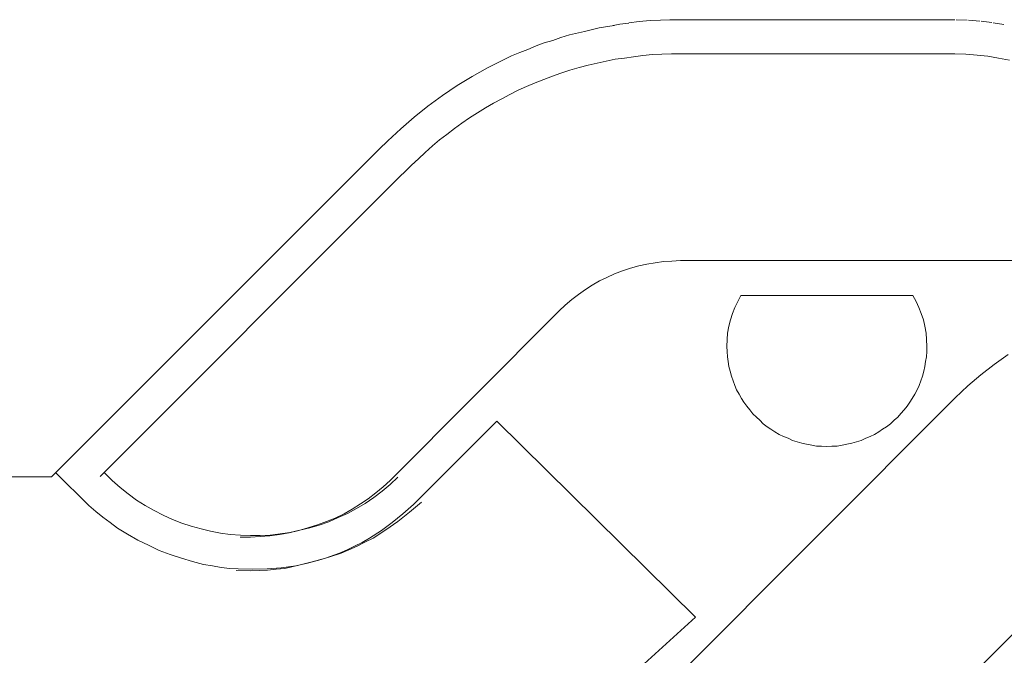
# Model space of a CAD drawing. Extents: x 64716 to 7565828, y -160732 to 5881792.
# Tile 134 of 160: x 291185 to 292032, y -43827 to -43279. Entities that reach past the tile are written whole.
import ezdxf

# ---------------------------------------------------------------- set-up
doc = ezdxf.new("R2010")
doc.units = 0
doc.header["$MEASUREMENT"] = 0
doc.layers.add('linii', color=7, linetype='Continuous', lineweight=15)

msp = doc.modelspace()

# ---------------------------------------------------------------- linework, layer by layer
at = {"layer": 'linii'}
for p, q in [((291701.05, -43283.46, 0), (291708.81, -43282.35, 0)), ((291709, -43282.33, 0), (291717.77, -43281.13, 0)), ((291717.77, -43281.13, 0), (291727.22, -43280.27, 0)), ((291727.22, -43280.27, 0), (291736, -43279.87, 0)), ((291736, -43279.87, 0), (291744.13, -43279.5, 0)), ((291744.13, -43279.5, 0), (291989.26, -43279.47, 0)), ((291990.39, -43279.5, 0), (291999.99, -43279.86, 0)), ((292001.11, -43279.93, 0), (292010.72, -43280.67, 0)), ((292011.96, -43280.79, 0), (292021.2, -43281.9, 0)), ((292022.33, -43282.06, 0), (292031.57, -43283.54, 0)), ((291657.92, -43292.52, 0), (291670.84, -43289.56, 0)), ((291657.92, -43292.52, 0), (291670.84, -43289.56, 0)), ((291657.92, -43292.52, 0), (291670.84, -43289.56, 0)), ((291657.92, -43292.52, 0), (291670.84, -43289.56, 0)), ((291670.84, -43289.56, 0), (291683.4, -43286.61, 0)), ((291670.84, -43289.56, 0), (291683.4, -43286.61, 0)), ((291670.84, -43289.56, 0), (291683.4, -43286.61, 0)), ((291670.84, -43289.56, 0), (291683.4, -43286.61, 0)), ((291683.4, -43286.61, 0), (291696.33, -43284.39, 0)), ((291683.4, -43286.61, 0), (291696.33, -43284.39, 0)), ((291683.4, -43286.61, 0), (291696.33, -43284.39, 0)), ((291683.4, -43286.61, 0), (291696.33, -43284.39, 0)), ((291695.45, -43284.54, 0), (291701.24, -43283.44, 0)), ((291629.1, -43302.12, 0), (291636.12, -43299.54, 0)), ((291629.1, -43302.12, 0), (291636.12, -43299.54, 0)), ((291629.1, -43302.12, 0), (291636.12, -43299.54, 0)), ((291629.1, -43302.12, 0), (291636.12, -43299.54, 0)), ((291636.12, -43299.54, 0), (291643.51, -43297.32, 0)), ((291636.12, -43299.54, 0), (291643.51, -43297.32, 0)), ((291636.12, -43299.54, 0), (291643.51, -43297.32, 0)), ((291636.12, -43299.54, 0), (291643.51, -43297.32, 0)), ((291643.51, -43297.32, 0), (291650.53, -43294.74, 0)), ((291643.51, -43297.32, 0), (291650.53, -43294.74, 0)), ((291643.51, -43297.32, 0), (291650.53, -43294.74, 0)), ((291643.51, -43297.32, 0), (291650.53, -43294.74, 0)), ((291650.53, -43294.74, 0), (291657.92, -43292.52, 0)), ((291650.53, -43294.74, 0), (291657.92, -43292.52, 0)), ((291650.53, -43294.74, 0), (291657.92, -43292.52, 0)), ((291650.53, -43294.74, 0), (291657.92, -43292.52, 0)), ((291608.05, -43310.62, 0), (291615.07, -43307.67, 0)), ((291608.05, -43310.62, 0), (291615.07, -43307.67, 0)), ((291608.05, -43310.62, 0), (291615.07, -43307.67, 0)), ((291608.05, -43310.62, 0), (291615.07, -43307.67, 0)), ((291615.07, -43307.67, 0), (291622.08, -43305.08, 0)), ((291615.07, -43307.67, 0), (291622.08, -43305.08, 0)), ((291615.07, -43307.67, 0), (291622.08, -43305.08, 0)), ((291615.07, -43307.67, 0), (291622.08, -43305.08, 0)), ((291622.08, -43305.08, 0), (291629.1, -43302.12, 0)), ((291622.08, -43305.08, 0), (291629.1, -43302.12, 0)), ((291622.08, -43305.08, 0), (291629.1, -43302.12, 0)), ((291622.08, -43305.08, 0), (291629.1, -43302.12, 0)), ((291587.36, -43320.96, 0), (291601.03, -43313.94, 0)), ((291587.36, -43320.96, 0), (291601.03, -43313.94, 0)), ((291587.36, -43320.96, 0), (291601.03, -43313.94, 0)), ((291587.36, -43320.96, 0), (291601.03, -43313.94, 0)), ((291601.03, -43313.94, 0), (291608.05, -43310.62, 0)), ((291601.03, -43313.94, 0), (291608.05, -43310.62, 0)), ((291601.03, -43313.94, 0), (291608.05, -43310.62, 0)), ((291601.03, -43313.94, 0), (291608.05, -43310.62, 0)), ((291681.56, -43316.9, 0), (291689.31, -43315.05, 0)), ((291681.56, -43316.9, 0), (291689.31, -43315.05, 0)), ((291689.31, -43315.05, 0), (291697.07, -43313.58, 0)), ((291689.31, -43315.05, 0), (291697.07, -43313.58, 0)), ((291697.07, -43313.58, 0), (291705.2, -43312.47, 0)), ((291697.07, -43313.58, 0), (291705.2, -43312.47, 0)), ((291705.2, -43312.47, 0), (291712.95, -43311.36, 0)), ((291705.2, -43312.47, 0), (291712.95, -43311.36, 0)), ((291712.95, -43311.36, 0), (291721.08, -43310.25, 0)), ((291712.95, -43311.36, 0), (291721.08, -43310.25, 0)), ((291721.08, -43310.25, 0), (291729.21, -43309.51, 0)), ((291721.08, -43310.25, 0), (291729.21, -43309.51, 0)), ((291729.21, -43309.51, 0), (291737.33, -43309.14, 0)), ((291729.21, -43309.51, 0), (291737.33, -43309.14, 0)), ((291737.33, -43309.14, 0), (291745.46, -43308.77, 0)), ((291737.33, -43309.14, 0), (291745.46, -43308.77, 0)), ((291745.46, -43308.77, 0), (291753.59, -43308.77, 0)), ((291745.46, -43308.77, 0), (291753.59, -43308.77, 0)), ((291753.59, -43308.77, 0), (291989.26, -43308.77, 0)), ((291753.59, -43308.77, 0), (291989.26, -43308.77, 0)), ((291989.26, -43308.77, 0), (291998.87, -43309.14, 0)), ((291989.26, -43308.77, 0), (291998.87, -43309.14, 0)), ((291998.87, -43309.14, 0), (292008.47, -43309.88, 0)), ((291998.87, -43309.14, 0), (292008.47, -43309.88, 0)), ((292008.47, -43309.88, 0), (292017.7, -43310.99, 0)), ((292008.47, -43309.88, 0), (292017.7, -43310.99, 0)), ((292017.7, -43310.99, 0), (292026.94, -43312.47, 0)), ((292017.7, -43310.99, 0), (292026.94, -43312.47, 0)), ((292026.94, -43312.47, 0), (292036.17, -43314.31, 0)), ((292026.94, -43312.47, 0), (292036.17, -43314.31, 0)), ((291574.06, -43328.35, 0), (291587.36, -43320.96, 0)), ((291574.06, -43328.35, 0), (291587.36, -43320.96, 0)), ((291574.06, -43328.35, 0), (291587.36, -43320.96, 0)), ((291574.06, -43328.35, 0), (291587.36, -43320.96, 0)), ((291650.53, -43325.4, 0), (291658.28, -43322.81, 0)), ((291650.53, -43325.4, 0), (291658.28, -43322.81, 0)), ((291658.28, -43322.81, 0), (291666.04, -43320.59, 0)), ((291658.28, -43322.81, 0), (291666.04, -43320.59, 0)), ((291666.04, -43320.59, 0), (291673.8, -43318.75, 0)), ((291666.04, -43320.59, 0), (291673.8, -43318.75, 0)), ((291673.8, -43318.75, 0), (291681.56, -43316.9, 0)), ((291673.8, -43318.75, 0), (291681.56, -43316.9, 0)), ((291561.13, -43336.11, 0), (291574.06, -43328.35, 0)), ((291561.13, -43336.11, 0), (291574.06, -43328.35, 0)), ((291561.13, -43336.11, 0), (291574.06, -43328.35, 0)), ((291561.13, -43336.11, 0), (291574.06, -43328.35, 0)), ((291628.36, -43333.89, 0), (291635.75, -43330.94, 0)), ((291628.36, -43333.89, 0), (291635.75, -43330.94, 0)), ((291635.75, -43330.94, 0), (291643.14, -43327.98, 0)), ((291635.75, -43330.94, 0), (291643.14, -43327.98, 0)), ((291643.14, -43327.98, 0), (291650.53, -43325.4, 0)), ((291643.14, -43327.98, 0), (291650.53, -43325.4, 0)), ((291548.57, -43344.6, 0), (291561.13, -43336.11, 0)), ((291548.57, -43344.6, 0), (291561.13, -43336.11, 0)), ((291548.57, -43344.6, 0), (291561.13, -43336.11, 0)), ((291548.57, -43344.6, 0), (291561.13, -43336.11, 0)), ((291606.57, -43343.87, 0), (291613.59, -43340.17, 0)), ((291606.57, -43343.87, 0), (291613.59, -43340.17, 0)), ((291613.59, -43340.17, 0), (291620.98, -43336.85, 0)), ((291613.59, -43340.17, 0), (291620.98, -43336.85, 0)), ((291620.98, -43336.85, 0), (291628.36, -43333.89, 0)), ((291620.98, -43336.85, 0), (291628.36, -43333.89, 0)), ((291536.02, -43353.84, 0), (291548.57, -43344.6, 0)), ((291536.02, -43353.84, 0), (291548.57, -43344.6, 0)), ((291536.02, -43353.84, 0), (291548.57, -43344.6, 0)), ((291536.02, -43353.84, 0), (291548.57, -43344.6, 0)), ((291592.53, -43351.25, 0), (291599.55, -43347.56, 0)), ((291592.53, -43351.25, 0), (291599.55, -43347.56, 0)), ((291599.55, -43347.56, 0), (291606.57, -43343.87, 0)), ((291599.55, -43347.56, 0), (291606.57, -43343.87, 0)), ((291524.19, -43363.44, 0), (291536.02, -43353.84, 0)), ((291524.19, -43363.44, 0), (291536.02, -43353.84, 0)), ((291524.19, -43363.44, 0), (291536.02, -43353.84, 0)), ((291524.19, -43363.44, 0), (291536.02, -43353.84, 0)), ((291578.87, -43359.75, 0), (291585.51, -43355.32, 0)), ((291578.87, -43359.75, 0), (291585.51, -43355.32, 0)), ((291585.51, -43355.32, 0), (291592.53, -43351.25, 0)), ((291585.51, -43355.32, 0), (291592.53, -43351.25, 0)), ((291512.74, -43373.42, 0), (291524.19, -43363.44, 0)), ((291512.74, -43373.42, 0), (291524.19, -43363.44, 0)), ((291512.74, -43373.42, 0), (291524.19, -43363.44, 0)), ((291512.74, -43373.42, 0), (291524.19, -43363.44, 0)), ((291565.2, -43368.62, 0), (291571.85, -43363.81, 0)), ((291565.2, -43368.62, 0), (291571.85, -43363.81, 0)), ((291571.85, -43363.81, 0), (291578.87, -43359.75, 0)), ((291571.85, -43363.81, 0), (291578.87, -43359.75, 0)), ((291501.66, -43383.76, 0), (291512.74, -43373.42, 0)), ((291501.66, -43383.76, 0), (291512.74, -43373.42, 0)), ((291501.66, -43383.76, 0), (291512.74, -43373.42, 0)), ((291501.66, -43383.76, 0), (291512.74, -43373.42, 0)), ((291552.27, -43378.22, 0), (291558.92, -43373.05, 0)), ((291552.27, -43378.22, 0), (291558.92, -43373.05, 0)), ((291558.92, -43373.05, 0), (291565.2, -43368.62, 0)), ((291558.92, -43373.05, 0), (291565.2, -43368.62, 0)), ((291494.27, -43390.78, 0), (291501.66, -43383.76, 0)), ((291494.27, -43390.78, 0), (291501.66, -43383.76, 0)), ((291494.27, -43390.78, 0), (291501.66, -43383.76, 0)), ((291494.27, -43390.78, 0), (291501.66, -43383.76, 0)), ((291540.08, -43388.19, 0), (291545.99, -43383.02, 0)), ((291540.08, -43388.19, 0), (291545.99, -43383.02, 0)), ((291545.99, -43383.02, 0), (291552.27, -43378.22, 0)), ((291545.99, -43383.02, 0), (291552.27, -43378.22, 0)), ((291212.43, -43673, 0), (291494.27, -43390.78, 0)), ((291212.43, -43673, 0), (291494.27, -43390.78, 0)), ((291212.43, -43673, 0), (291494.27, -43390.78, 0)), ((291212.43, -43673, 0), (291494.27, -43390.78, 0)), ((291533.8, -43393.73, 0), (291540.08, -43388.19, 0)), ((291533.8, -43393.73, 0), (291540.08, -43388.19, 0)), ((291521.98, -43404.82, 0), (291527.89, -43399.27, 0)), ((291521.98, -43404.82, 0), (291527.89, -43399.27, 0)), ((291527.89, -43399.27, 0), (291533.8, -43393.73, 0)), ((291527.89, -43399.27, 0), (291533.8, -43393.73, 0)), ((291506.46, -43419.96, 0), (291521.98, -43404.82, 0)), ((291506.46, -43419.96, 0), (291521.98, -43404.82, 0)), ((291254.17, -43672.63, 0), (291506.46, -43419.96, 0)), ((291254.17, -43672.63, 0), (291506.46, -43419.96, 0)), ((291506.46, -43419.96, 0), (291506.46, -43419.96, 0)), ((291506.46, -43419.96, 0), (291506.46, -43419.96, 0)), ((291506.46, -43419.96, 0), (291506.46, -43419.96, 0)), ((291506.46, -43419.96, 0), (291506.46, -43419.96, 0)), ((291506.46, -43419.96, 0), (291506.46, -43419.96, 0)), ((291506.46, -43419.96, 0), (291506.46, -43419.96, 0)), ((291506.46, -43419.96, 0), (291506.46, -43419.96, 0)), ((291506.46, -43419.96, 0), (291506.46, -43419.96, 0)), ((291710.37, -43493.47, 0), (291703.35, -43495.69, 0)), ((291710.37, -43493.47, 0), (291703.35, -43495.69, 0)), ((291717.39, -43491.25, 0), (291710.37, -43493.47, 0)), ((291717.39, -43491.25, 0), (291710.37, -43493.47, 0)), ((291724.41, -43489.78, 0), (291717.39, -43491.25, 0)), ((291724.41, -43489.78, 0), (291717.39, -43491.25, 0)), ((291731.42, -43488.67, 0), (291724.41, -43489.78, 0)), ((291731.42, -43488.67, 0), (291724.41, -43489.78, 0)), ((291738.81, -43487.56, 0), (291731.42, -43488.67, 0)), ((291738.81, -43487.56, 0), (291731.42, -43488.67, 0)), ((291745.83, -43487.19, 0), (291738.81, -43487.56, 0)), ((291745.83, -43487.19, 0), (291738.81, -43487.56, 0)), ((291753.22, -43486.82, 0), (291745.83, -43487.19, 0)), ((291753.22, -43486.82, 0), (291745.83, -43487.19, 0)), ((292195.01, -43486.82, 0), (291753.22, -43486.82, 0)), ((292195.01, -43486.82, 0), (291753.22, -43486.82, 0)), ((291690.05, -43501.23, 0), (291683.77, -43504.18, 0)), ((291690.05, -43501.23, 0), (291683.77, -43504.18, 0)), ((291696.7, -43498.27, 0), (291690.05, -43501.23, 0)), ((291696.7, -43498.27, 0), (291690.05, -43501.23, 0)), ((291703.35, -43495.69, 0), (291696.7, -43498.27, 0)), ((291703.35, -43495.69, 0), (291696.7, -43498.27, 0)), ((291671.58, -43511.57, 0), (291665.67, -43516, 0)), ((291671.58, -43511.57, 0), (291665.67, -43516, 0)), ((291677.49, -43507.88, 0), (291671.58, -43511.57, 0)), ((291677.49, -43507.88, 0), (291671.58, -43511.57, 0)), ((291683.77, -43504.18, 0), (291677.49, -43507.88, 0)), ((291683.77, -43504.18, 0), (291677.49, -43507.88, 0)), ((291665.67, -43516, 0), (291659.76, -43520.44, 0)), ((291665.67, -43516, 0), (291659.76, -43520.44, 0)), ((291802.72, -43521.91, 0), (291805.3, -43516.74, 0)), ((291802.72, -43521.91, 0), (291805.3, -43516.74, 0)), ((291805.3, -43516.74, 0), (291953.06, -43516.74, 0)), ((291805.3, -43516.74, 0), (291953.06, -43516.74, 0)), ((291953.06, -43516.74, 0), (291956.02, -43521.91, 0)), ((291953.06, -43516.74, 0), (291956.02, -43521.91, 0)), ((291654.22, -43525.24, 0), (291649.05, -43530.04, 0)), ((291654.22, -43525.24, 0), (291649.05, -43530.04, 0)), ((291659.76, -43520.44, 0), (291654.22, -43525.24, 0)), ((291659.76, -43520.44, 0), (291654.22, -43525.24, 0)), ((291797.92, -43532.26, 0), (291800.13, -43527.08, 0)), ((291797.92, -43532.26, 0), (291800.13, -43527.08, 0)), ((291800.13, -43527.08, 0), (291802.72, -43521.91, 0)), ((291800.13, -43527.08, 0), (291802.72, -43521.91, 0)), ((291956.02, -43521.91, 0), (291958.23, -43527.08, 0)), ((291956.02, -43521.91, 0), (291958.23, -43527.08, 0)), ((291958.23, -43527.08, 0), (291960.45, -43532.26, 0)), ((291958.23, -43527.08, 0), (291960.45, -43532.26, 0)), ((291649.05, -43530.04, 0), (291503.51, -43675.95, 0)), ((291649.05, -43530.04, 0), (291503.51, -43675.95, 0)), ((291796.44, -43537.8, 0), (291797.92, -43532.26, 0)), ((291796.44, -43537.8, 0), (291797.92, -43532.26, 0)), ((291960.45, -43532.26, 0), (291962.3, -43537.8, 0)), ((291960.45, -43532.26, 0), (291962.3, -43537.8, 0)), ((291793.85, -43549.25, 0), (291794.96, -43543.34, 0)), ((291793.85, -43549.25, 0), (291794.96, -43543.34, 0)), ((291794.96, -43543.34, 0), (291796.44, -43537.8, 0)), ((291794.96, -43543.34, 0), (291796.44, -43537.8, 0)), ((291962.3, -43537.8, 0), (291963.4, -43543.34, 0)), ((291962.3, -43537.8, 0), (291963.4, -43543.34, 0)), ((291963.4, -43543.34, 0), (291964.51, -43549.25, 0)), ((291963.4, -43543.34, 0), (291964.51, -43549.25, 0)), ((291793.48, -43554.79, 0), (291793.85, -43549.25, 0)), ((291793.48, -43554.79, 0), (291793.85, -43549.25, 0)), ((291964.51, -43549.25, 0), (291964.88, -43554.79, 0)), ((291964.51, -43549.25, 0), (291964.88, -43554.79, 0)), ((291793.11, -43560.7, 0), (291793.48, -43554.79, 0)), ((291793.11, -43560.7, 0), (291793.48, -43554.79, 0)), ((291793.48, -43565.13, 0), (291793.11, -43560.7, 0)), ((291793.48, -43565.13, 0), (291793.11, -43560.7, 0)), ((291964.88, -43554.79, 0), (291965.25, -43560.7, 0)), ((291964.88, -43554.79, 0), (291965.25, -43560.7, 0)), ((291965.25, -43560.7, 0), (291965.25, -43565.13, 0)), ((291965.25, -43560.7, 0), (291965.25, -43565.13, 0)), ((291793.85, -43569.56, 0), (291793.48, -43565.13, 0)), ((291793.85, -43569.56, 0), (291793.48, -43565.13, 0)), ((291794.22, -43573.63, 0), (291793.85, -43569.56, 0)), ((291794.22, -43573.63, 0), (291793.85, -43569.56, 0)), ((291964.88, -43569.56, 0), (291964.14, -43573.63, 0)), ((291964.88, -43569.56, 0), (291964.14, -43573.63, 0)), ((291965.25, -43565.13, 0), (291964.88, -43569.56, 0)), ((291965.25, -43565.13, 0), (291964.88, -43569.56, 0)), ((292023.25, -43576.21, 0), (292035.07, -43567.72, 0)), ((292023.25, -43576.21, 0), (292035.07, -43567.72, 0)), ((292023.25, -43576.21, 0), (292035.07, -43567.72, 0)), ((292023.25, -43576.21, 0), (292035.07, -43567.72, 0)), ((291794.96, -43578.06, 0), (291794.22, -43573.63, 0)), ((291794.96, -43578.06, 0), (291794.22, -43573.63, 0)), ((291796.07, -43582.12, 0), (291794.96, -43578.06, 0)), ((291796.07, -43582.12, 0), (291794.96, -43578.06, 0)), ((291963.4, -43578.06, 0), (291962.66, -43582.12, 0)), ((291963.4, -43578.06, 0), (291962.66, -43582.12, 0)), ((291964.14, -43573.63, 0), (291963.4, -43578.06, 0)), ((291964.14, -43573.63, 0), (291963.4, -43578.06, 0)), ((292011.79, -43585.08, 0), (292023.25, -43576.21, 0)), ((292011.79, -43585.08, 0), (292023.25, -43576.21, 0)), ((292011.79, -43585.08, 0), (292023.25, -43576.21, 0)), ((292011.79, -43585.08, 0), (292023.25, -43576.21, 0)), ((291797.18, -43586.19, 0), (291796.07, -43582.12, 0)), ((291797.18, -43586.19, 0), (291796.07, -43582.12, 0)), ((291798.65, -43590.25, 0), (291797.18, -43586.19, 0)), ((291798.65, -43590.25, 0), (291797.18, -43586.19, 0)), ((291961.56, -43586.19, 0), (291960.08, -43590.25, 0)), ((291961.56, -43586.19, 0), (291960.08, -43590.25, 0)), ((291962.66, -43582.12, 0), (291961.56, -43586.19, 0)), ((291962.66, -43582.12, 0), (291961.56, -43586.19, 0)), ((292000.34, -43594.68, 0), (292011.79, -43585.08, 0)), ((292000.34, -43594.68, 0), (292011.79, -43585.08, 0)), ((292000.34, -43594.68, 0), (292011.79, -43585.08, 0)), ((292000.34, -43594.68, 0), (292011.79, -43585.08, 0)), ((291800.13, -43594.31, 0), (291798.65, -43590.25, 0)), ((291800.13, -43594.31, 0), (291798.65, -43590.25, 0)), ((291801.61, -43598.01, 0), (291800.13, -43594.31, 0)), ((291801.61, -43598.01, 0), (291800.13, -43594.31, 0)), ((291958.6, -43594.31, 0), (291956.75, -43598.01, 0)), ((291958.6, -43594.31, 0), (291956.75, -43598.01, 0)), ((291960.08, -43590.25, 0), (291958.6, -43594.31, 0)), ((291960.08, -43590.25, 0), (291958.6, -43594.31, 0)), ((291989.63, -43605.03, 0), (292000.34, -43594.68, 0)), ((291989.63, -43605.03, 0), (292000.34, -43594.68, 0)), ((291989.63, -43605.03, 0), (292000.34, -43594.68, 0)), ((291989.63, -43605.03, 0), (292000.34, -43594.68, 0)), ((291803.83, -43601.7, 0), (291801.61, -43598.01, 0)), ((291803.83, -43601.7, 0), (291801.61, -43598.01, 0)), ((291805.67, -43605.4, 0), (291803.83, -43601.7, 0)), ((291805.67, -43605.4, 0), (291803.83, -43601.7, 0)), ((291954.91, -43601.7, 0), (291952.69, -43605.4, 0)), ((291954.91, -43601.7, 0), (291952.69, -43605.4, 0)), ((291956.75, -43598.01, 0), (291954.91, -43601.7, 0)), ((291956.75, -43598.01, 0), (291954.91, -43601.7, 0)), ((291714.43, -43880.59, 0), (291989.63, -43605.03, 0)), ((291714.43, -43880.59, 0), (291989.63, -43605.03, 0)), ((291714.43, -43880.59, 0), (291989.63, -43605.03, 0)), ((291714.43, -43880.59, 0), (291989.63, -43605.03, 0)), ((291807.89, -43608.72, 0), (291805.67, -43605.4, 0)), ((291807.89, -43608.72, 0), (291805.67, -43605.4, 0)), ((291810.47, -43612.05, 0), (291807.89, -43608.72, 0)), ((291810.47, -43612.05, 0), (291807.89, -43608.72, 0)), ((291813.06, -43615.37, 0), (291810.47, -43612.05, 0)), ((291813.06, -43615.37, 0), (291810.47, -43612.05, 0)), ((291948.26, -43612.05, 0), (291945.67, -43615.37, 0)), ((291948.26, -43612.05, 0), (291945.67, -43615.37, 0)), ((291950.47, -43608.72, 0), (291948.26, -43612.05, 0)), ((291950.47, -43608.72, 0), (291948.26, -43612.05, 0)), ((291952.69, -43605.4, 0), (291950.47, -43608.72, 0)), ((291952.69, -43605.4, 0), (291950.47, -43608.72, 0)), ((291815.65, -43618.69, 0), (291813.06, -43615.37, 0)), ((291815.65, -43618.69, 0), (291813.06, -43615.37, 0)), ((291818.6, -43621.65, 0), (291815.65, -43618.69, 0)), ((291818.6, -43621.65, 0), (291815.65, -43618.69, 0)), ((291821.56, -43624.24, 0), (291818.6, -43621.65, 0)), ((291821.56, -43624.24, 0), (291818.6, -43621.65, 0)), ((291940.13, -43621.65, 0), (291937.18, -43624.24, 0)), ((291940.13, -43621.65, 0), (291937.18, -43624.24, 0)), ((291942.72, -43618.32, 0), (291940.13, -43621.65, 0)), ((291942.72, -43618.32, 0), (291940.13, -43621.65, 0)), ((291945.67, -43615.37, 0), (291942.72, -43618.32, 0)), ((291945.67, -43615.37, 0), (291942.72, -43618.32, 0)), ((291595.49, -43624.97, 0), (291523.83, -43696.64, 0)), ((291595.49, -43624.97, 0), (291523.83, -43696.64, 0)), ((291595.49, -43624.97, 0), (291523.83, -43696.64, 0)), ((291595.49, -43624.97, 0), (291523.83, -43696.64, 0)), ((291766.15, -43793.79, 0), (291595.49, -43624.97, 0)), ((291766.15, -43793.79, 0), (291595.49, -43624.97, 0)), ((291766.15, -43793.79, 0), (291595.49, -43624.97, 0)), ((291766.15, -43793.79, 0), (291595.49, -43624.97, 0)), ((291824.51, -43627.19, 0), (291821.56, -43624.24, 0)), ((291824.51, -43627.19, 0), (291821.56, -43624.24, 0)), ((291827.84, -43629.78, 0), (291824.51, -43627.19, 0)), ((291827.84, -43629.78, 0), (291824.51, -43627.19, 0)), ((291831.16, -43631.99, 0), (291827.84, -43629.78, 0)), ((291831.16, -43631.99, 0), (291827.84, -43629.78, 0)), ((291930.53, -43629.78, 0), (291927.2, -43631.99, 0)), ((291930.53, -43629.78, 0), (291927.2, -43631.99, 0)), ((291933.85, -43627.19, 0), (291930.53, -43629.78, 0)), ((291933.85, -43627.19, 0), (291930.53, -43629.78, 0)), ((291937.18, -43624.24, 0), (291933.85, -43627.19, 0)), ((291937.18, -43624.24, 0), (291933.85, -43627.19, 0)), ((291834.49, -43634.21, 0), (291831.16, -43631.99, 0)), ((291834.49, -43634.21, 0), (291831.16, -43631.99, 0)), ((291838.18, -43636.43, 0), (291834.49, -43634.21, 0)), ((291838.18, -43636.43, 0), (291834.49, -43634.21, 0)), ((291841.87, -43638.27, 0), (291838.18, -43636.43, 0)), ((291841.87, -43638.27, 0), (291838.18, -43636.43, 0)), ((291845.94, -43639.75, 0), (291841.87, -43638.27, 0)), ((291845.94, -43639.75, 0), (291841.87, -43638.27, 0)), ((291916.49, -43638.27, 0), (291912.8, -43639.75, 0)), ((291916.49, -43638.27, 0), (291912.8, -43639.75, 0)), ((291920.18, -43636.43, 0), (291916.49, -43638.27, 0)), ((291920.18, -43636.43, 0), (291916.49, -43638.27, 0)), ((291923.88, -43634.21, 0), (291920.18, -43636.43, 0)), ((291923.88, -43634.21, 0), (291920.18, -43636.43, 0)), ((291927.2, -43631.99, 0), (291923.88, -43634.21, 0)), ((291927.2, -43631.99, 0), (291923.88, -43634.21, 0)), ((291849.63, -43641.6, 0), (291845.94, -43639.75, 0)), ((291849.63, -43641.6, 0), (291845.94, -43639.75, 0)), ((291853.69, -43642.7, 0), (291849.63, -43641.6, 0)), ((291853.69, -43642.7, 0), (291849.63, -43641.6, 0)), ((291857.76, -43643.81, 0), (291853.69, -43642.7, 0)), ((291857.76, -43643.81, 0), (291853.69, -43642.7, 0)), ((291861.82, -43644.92, 0), (291857.76, -43643.81, 0)), ((291861.82, -43644.92, 0), (291857.76, -43643.81, 0)), ((291866.25, -43645.66, 0), (291861.82, -43644.92, 0)), ((291866.25, -43645.66, 0), (291861.82, -43644.92, 0)), ((291870.32, -43646.4, 0), (291866.25, -43645.66, 0)), ((291870.32, -43646.4, 0), (291866.25, -43645.66, 0)), ((291874.75, -43646.4, 0), (291870.32, -43646.4, 0)), ((291874.75, -43646.4, 0), (291870.32, -43646.4, 0)), ((291879.18, -43646.77, 0), (291874.75, -43646.4, 0)), ((291879.18, -43646.77, 0), (291874.75, -43646.4, 0)), ((291883.61, -43646.4, 0), (291879.18, -43646.77, 0)), ((291883.61, -43646.4, 0), (291879.18, -43646.77, 0)), ((291879.18, -43646.77, 0), (291879.18, -43646.77, 0)), ((291879.18, -43646.77, 0), (291879.18, -43646.77, 0)), ((291888.05, -43646.4, 0), (291883.61, -43646.4, 0)), ((291888.05, -43646.4, 0), (291883.61, -43646.4, 0)), ((291892.48, -43645.66, 0), (291888.05, -43646.4, 0)), ((291892.48, -43645.66, 0), (291888.05, -43646.4, 0)), ((291896.54, -43644.92, 0), (291892.48, -43645.66, 0)), ((291896.54, -43644.92, 0), (291892.48, -43645.66, 0)), ((291900.61, -43643.81, 0), (291896.54, -43644.92, 0)), ((291900.61, -43643.81, 0), (291896.54, -43644.92, 0)), ((291904.67, -43642.7, 0), (291900.61, -43643.81, 0)), ((291904.67, -43642.7, 0), (291900.61, -43643.81, 0)), ((291908.73, -43641.6, 0), (291904.67, -43642.7, 0)), ((291908.73, -43641.6, 0), (291904.67, -43642.7, 0)), ((291912.8, -43639.75, 0), (291908.73, -43641.6, 0)), ((291912.8, -43639.75, 0), (291908.73, -43641.6, 0)), ((291216.1, -43669.38, 0), (291244.51, -43697.5, 0)), ((291216.1, -43669.38, 0), (291244.51, -43697.5, 0)), ((291216.1, -43669.38, 0), (291244.51, -43697.5, 0)), ((291216.1, -43669.38, 0), (291244.51, -43697.5, 0)), ((291257.84, -43669.61, 0), (291264.4, -43675.99, 0)), ((291257.84, -43669.61, 0), (291257.84, -43669.61, 0)), ((291257.84, -43669.61, 0), (291264.4, -43675.99, 0)), ((291257.84, -43669.61, 0), (291264.4, -43675.99, 0)), ((291257.84, -43669.61, 0), (291257.84, -43669.61, 0)), ((291257.84, -43669.61, 0), (291264.4, -43675.99, 0)), ((290236.23, -43673, 0), (291212.43, -43673, 0)), ((291264.4, -43675.99, 0), (291271.33, -43682, 0)), ((291264.4, -43675.99, 0), (291271.33, -43682, 0)), ((291264.4, -43675.99, 0), (291271.33, -43682, 0)), ((291264.4, -43675.99, 0), (291271.33, -43682, 0)), ((291496.64, -43685.28, 0), (291503.74, -43679.47, 0)), ((291496.64, -43685.28, 0), (291503.74, -43679.47, 0)), ((291496.64, -43685.28, 0), (291503.74, -43679.47, 0)), ((291496.64, -43685.28, 0), (291503.74, -43679.47, 0)), ((291503.51, -43675.95, 0), (291497.6, -43681.49, 0)), ((291503.51, -43675.95, 0), (291497.6, -43681.49, 0)), ((291503.74, -43679.47, 0), (291510.11, -43673.28, 0)), ((291503.74, -43679.47, 0), (291510.11, -43673.28, 0)), ((291503.74, -43679.47, 0), (291510.11, -43673.28, 0)), ((291503.74, -43679.47, 0), (291510.11, -43673.28, 0)), ((291271.33, -43682, 0), (291278.27, -43687.64, 0)), ((291271.33, -43682, 0), (291278.27, -43687.64, 0)), ((291271.33, -43682, 0), (291278.27, -43687.64, 0)), ((291271.33, -43682, 0), (291278.27, -43687.64, 0)), ((291278.27, -43687.64, 0), (291285.58, -43692.92, 0)), ((291278.27, -43687.64, 0), (291285.58, -43692.92, 0)), ((291278.27, -43687.64, 0), (291285.58, -43692.92, 0)), ((291278.27, -43687.64, 0), (291285.58, -43692.92, 0)), ((291491.32, -43686.66, 0), (291484.67, -43691.83, 0)), ((291491.32, -43686.66, 0), (291484.67, -43691.83, 0)), ((291489.54, -43690.71, 0), (291496.64, -43685.28, 0)), ((291489.54, -43690.71, 0), (291496.64, -43685.28, 0)), ((291489.54, -43690.71, 0), (291496.64, -43685.28, 0)), ((291489.54, -43690.71, 0), (291496.64, -43685.28, 0)), ((291497.6, -43681.49, 0), (291491.32, -43686.66, 0)), ((291497.6, -43681.49, 0), (291491.32, -43686.66, 0)), ((291244.51, -43697.5, 0), (291250.34, -43702.75, 0)), ((291244.51, -43697.5, 0), (291244.51, -43697.5, 0)), ((291244.51, -43697.5, 0), (291250.34, -43702.75, 0)), ((291244.51, -43697.5, 0), (291250.34, -43702.75, 0)), ((291244.51, -43697.5, 0), (291244.51, -43697.5, 0)), ((291244.51, -43697.5, 0), (291250.34, -43702.75, 0)), ((291285.58, -43692.92, 0), (291292.9, -43697.46, 0)), ((291285.58, -43692.92, 0), (291292.9, -43697.46, 0)), ((291285.58, -43692.92, 0), (291292.9, -43697.46, 0)), ((291285.58, -43692.92, 0), (291292.9, -43697.46, 0)), ((291292.9, -43697.46, 0), (291300.59, -43702.01, 0)), ((291292.9, -43697.46, 0), (291300.59, -43702.01, 0)), ((291292.9, -43697.46, 0), (291300.59, -43702.01, 0)), ((291292.9, -43697.46, 0), (291300.59, -43702.01, 0)), ((291478.02, -43696.27, 0), (291471, -43700.7, 0)), ((291478.02, -43696.27, 0), (291471, -43700.7, 0)), ((291474.62, -43700.1, 0), (291482.08, -43695.78, 0)), ((291474.62, -43700.1, 0), (291482.08, -43695.78, 0)), ((291474.62, -43700.1, 0), (291482.08, -43695.78, 0)), ((291474.62, -43700.1, 0), (291482.08, -43695.78, 0)), ((291484.67, -43691.83, 0), (291478.02, -43696.27, 0)), ((291484.67, -43691.83, 0), (291478.02, -43696.27, 0)), ((291482.08, -43695.78, 0), (291489.54, -43690.71, 0)), ((291482.08, -43695.78, 0), (291489.54, -43690.71, 0)), ((291482.08, -43695.78, 0), (291489.54, -43690.71, 0)), ((291482.08, -43695.78, 0), (291489.54, -43690.71, 0)), ((291523.83, -43696.64, 0), (291514.59, -43704.76, 0)), ((291523.83, -43696.64, 0), (291514.59, -43704.76, 0)), ((291523.83, -43696.64, 0), (291514.59, -43704.76, 0)), ((291523.83, -43696.64, 0), (291514.59, -43704.76, 0)), ((291520.39, -43703.35, 0), (291530.49, -43694.63, 0)), ((291520.39, -43703.35, 0), (291530.49, -43694.63, 0)), ((291520.39, -43703.35, 0), (291530.49, -43694.63, 0)), ((291520.39, -43703.35, 0), (291530.49, -43694.63, 0)), ((291250.34, -43702.75, 0), (291256.55, -43707.65, 0)), ((291250.34, -43702.75, 0), (291256.55, -43707.65, 0)), ((291250.34, -43702.75, 0), (291256.55, -43707.65, 0)), ((291250.34, -43702.75, 0), (291256.55, -43707.65, 0)), ((291300.59, -43702.01, 0), (291308.3, -43705.81, 0)), ((291300.59, -43702.01, 0), (291308.3, -43705.81, 0)), ((291300.59, -43702.01, 0), (291308.3, -43705.81, 0)), ((291300.59, -43702.01, 0), (291308.3, -43705.81, 0)), ((291308.3, -43705.81, 0), (291316.37, -43709.62, 0)), ((291308.3, -43705.81, 0), (291316.37, -43709.62, 0)), ((291308.3, -43705.81, 0), (291316.37, -43709.62, 0)), ((291308.3, -43705.81, 0), (291316.37, -43709.62, 0)), ((291463.98, -43704.76, 0), (291456.23, -43708.46, 0)), ((291463.98, -43704.76, 0), (291456.23, -43708.46, 0)), ((291458.99, -43708, 0), (291466.8, -43704.42, 0)), ((291458.99, -43708, 0), (291466.8, -43704.42, 0)), ((291458.99, -43708, 0), (291466.8, -43704.42, 0)), ((291458.99, -43708, 0), (291466.8, -43704.42, 0)), ((291471, -43700.7, 0), (291463.98, -43704.76, 0)), ((291471, -43700.7, 0), (291463.98, -43704.76, 0)), ((291466.8, -43704.42, 0), (291474.62, -43700.1, 0)), ((291466.8, -43704.42, 0), (291474.62, -43700.1, 0)), ((291466.8, -43704.42, 0), (291474.62, -43700.1, 0)), ((291466.8, -43704.42, 0), (291474.62, -43700.1, 0)), ((291514.59, -43704.76, 0), (291505.36, -43712.15, 0)), ((291514.59, -43704.76, 0), (291505.36, -43712.15, 0)), ((291514.59, -43704.76, 0), (291505.36, -43712.15, 0)), ((291514.59, -43704.76, 0), (291505.36, -43712.15, 0)), ((291510.3, -43711.33, 0), (291520.39, -43703.35, 0)), ((291510.3, -43711.33, 0), (291520.39, -43703.35, 0)), ((291510.3, -43711.33, 0), (291520.39, -43703.35, 0)), ((291510.3, -43711.33, 0), (291520.39, -43703.35, 0)), ((291256.55, -43707.65, 0), (291262.76, -43712.17, 0)), ((291256.55, -43707.65, 0), (291262.76, -43712.17, 0)), ((291256.55, -43707.65, 0), (291262.76, -43712.17, 0)), ((291256.55, -43707.65, 0), (291262.76, -43712.17, 0)), ((291262.76, -43712.17, 0), (291268.97, -43717.06, 0)), ((291262.76, -43712.17, 0), (291268.97, -43717.06, 0)), ((291262.76, -43712.17, 0), (291268.97, -43717.06, 0)), ((291262.76, -43712.17, 0), (291268.97, -43717.06, 0)), ((291316.37, -43709.62, 0), (291324.45, -43712.7, 0)), ((291316.37, -43709.62, 0), (291324.45, -43712.7, 0)), ((291316.37, -43709.62, 0), (291324.45, -43712.7, 0)), ((291316.37, -43709.62, 0), (291324.45, -43712.7, 0)), ((291324.45, -43712.7, 0), (291332.54, -43715.4, 0)), ((291324.45, -43712.7, 0), (291332.54, -43715.4, 0)), ((291324.45, -43712.7, 0), (291332.54, -43715.4, 0)), ((291324.45, -43712.7, 0), (291332.54, -43715.4, 0)), ((291441.08, -43714.37, 0), (291432.95, -43716.95, 0)), ((291441.08, -43714.37, 0), (291432.95, -43716.95, 0)), ((291434.48, -43716.88, 0), (291442.65, -43714.41, 0)), ((291434.48, -43716.88, 0), (291442.65, -43714.41, 0)), ((291434.48, -43716.88, 0), (291442.65, -43714.41, 0)), ((291434.48, -43716.88, 0), (291442.65, -43714.41, 0)), ((291448.84, -43711.41, 0), (291441.08, -43714.37, 0)), ((291448.84, -43711.41, 0), (291441.08, -43714.37, 0)), ((291442.65, -43714.41, 0), (291450.81, -43711.58, 0)), ((291442.65, -43714.41, 0), (291450.81, -43711.58, 0)), ((291442.65, -43714.41, 0), (291450.81, -43711.58, 0)), ((291442.65, -43714.41, 0), (291450.81, -43711.58, 0)), ((291456.23, -43708.46, 0), (291448.84, -43711.41, 0)), ((291456.23, -43708.46, 0), (291448.84, -43711.41, 0)), ((291450.81, -43711.58, 0), (291458.99, -43708, 0)), ((291450.81, -43711.58, 0), (291458.99, -43708, 0)), ((291450.81, -43711.58, 0), (291458.99, -43708, 0)), ((291450.81, -43711.58, 0), (291458.99, -43708, 0)), ((291505.36, -43712.15, 0), (291496.12, -43719.17, 0)), ((291505.36, -43712.15, 0), (291496.12, -43719.17, 0)), ((291505.36, -43712.15, 0), (291496.12, -43719.17, 0)), ((291505.36, -43712.15, 0), (291496.12, -43719.17, 0)), ((291499.85, -43718.57, 0), (291510.3, -43711.33, 0)), ((291499.85, -43718.57, 0), (291510.3, -43711.33, 0)), ((291499.85, -43718.57, 0), (291510.3, -43711.33, 0)), ((291499.85, -43718.57, 0), (291510.3, -43711.33, 0)), ((291268.97, -43717.06, 0), (291277.76, -43722.36, 0)), ((291268.97, -43717.06, 0), (291277.76, -43722.36, 0)), ((291268.97, -43717.06, 0), (291277.76, -43722.36, 0)), ((291268.97, -43717.06, 0), (291277.76, -43722.36, 0)), ((291277.76, -43722.36, 0), (291286.56, -43727.29, 0)), ((291277.76, -43722.36, 0), (291286.56, -43727.29, 0)), ((291277.76, -43722.36, 0), (291286.56, -43727.29, 0)), ((291277.76, -43722.36, 0), (291286.56, -43727.29, 0)), ((291332.54, -43715.4, 0), (291341, -43717.74, 0)), ((291332.54, -43715.4, 0), (291341, -43717.74, 0)), ((291332.54, -43715.4, 0), (291341, -43717.74, 0)), ((291332.54, -43715.4, 0), (291341, -43717.74, 0)), ((291341, -43717.74, 0), (291349.1, -43719.7, 0)), ((291341, -43717.74, 0), (291349.1, -43719.7, 0)), ((291341, -43717.74, 0), (291349.1, -43719.7, 0)), ((291341, -43717.74, 0), (291349.1, -43719.7, 0)), ((291349.1, -43719.7, 0), (291357.58, -43721.31, 0)), ((291349.1, -43719.7, 0), (291357.58, -43721.31, 0)), ((291349.1, -43719.7, 0), (291357.58, -43721.31, 0)), ((291349.1, -43719.7, 0), (291357.58, -43721.31, 0)), ((291357.58, -43721.31, 0), (291366.05, -43722.54, 0)), ((291357.58, -43721.31, 0), (291366.05, -43722.54, 0)), ((291357.58, -43721.31, 0), (291366.05, -43722.54, 0)), ((291357.58, -43721.31, 0), (291366.05, -43722.54, 0)), ((291366.05, -43722.54, 0), (291374.91, -43723.04, 0)), ((291366.05, -43722.54, 0), (291374.91, -43723.04, 0)), ((291366.05, -43722.54, 0), (291374.91, -43723.04, 0)), ((291366.05, -43722.54, 0), (291374.91, -43723.04, 0)), ((291374.91, -43723.04, 0), (291383.4, -43723.53, 0)), ((291374.91, -43723.04, 0), (291383.4, -43723.53, 0)), ((291374.91, -43723.04, 0), (291383.4, -43723.53, 0)), ((291374.91, -43723.04, 0), (291383.4, -43723.53, 0)), ((291383.4, -43723.53, 0), (291391.9, -43723.28, 0)), ((291383.4, -43723.53, 0), (291391.9, -43723.28, 0)), ((291383.4, -43723.53, 0), (291391.9, -43723.28, 0)), ((291383.4, -43723.53, 0), (291391.9, -43723.28, 0)), ((291391.9, -43723.28, 0), (291400.4, -43723.04, 0)), ((291391.9, -43723.28, 0), (291400.4, -43723.04, 0)), ((291391.9, -43723.28, 0), (291400.4, -43723.04, 0)), ((291391.9, -43723.28, 0), (291400.4, -43723.04, 0)), ((291408.57, -43722.49, 0), (291400.08, -43723.6, 0)), ((291408.57, -43722.49, 0), (291400.08, -43723.6, 0)), ((291400.4, -43723.04, 0), (291408.92, -43722.05, 0)), ((291400.4, -43723.04, 0), (291408.92, -43722.05, 0)), ((291400.4, -43723.04, 0), (291408.92, -43722.05, 0)), ((291400.4, -43723.04, 0), (291408.92, -43722.05, 0)), ((291416.7, -43721.02, 0), (291408.57, -43722.49, 0)), ((291416.7, -43721.02, 0), (291408.57, -43722.49, 0)), ((291408.92, -43722.05, 0), (291417.43, -43720.7, 0)), ((291408.92, -43722.05, 0), (291417.43, -43720.7, 0)), ((291408.92, -43722.05, 0), (291417.43, -43720.7, 0)), ((291408.92, -43722.05, 0), (291417.43, -43720.7, 0)), ((291425.2, -43719.17, 0), (291416.7, -43721.02, 0)), ((291425.2, -43719.17, 0), (291416.7, -43721.02, 0)), ((291417.43, -43720.7, 0), (291425.95, -43718.97, 0)), ((291417.43, -43720.7, 0), (291425.95, -43718.97, 0)), ((291417.43, -43720.7, 0), (291425.95, -43718.97, 0)), ((291417.43, -43720.7, 0), (291425.95, -43718.97, 0)), ((291432.95, -43716.95, 0), (291425.2, -43719.17, 0)), ((291432.95, -43716.95, 0), (291425.2, -43719.17, 0)), ((291425.95, -43718.97, 0), (291434.48, -43716.88, 0)), ((291425.95, -43718.97, 0), (291434.48, -43716.88, 0)), ((291425.95, -43718.97, 0), (291434.48, -43716.88, 0)), ((291425.95, -43718.97, 0), (291434.48, -43716.88, 0)), ((291496.12, -43719.17, 0), (291485.78, -43725.82, 0)), ((291496.12, -43719.17, 0), (291485.78, -43725.82, 0)), ((291496.12, -43719.17, 0), (291485.78, -43725.82, 0)), ((291496.12, -43719.17, 0), (291485.78, -43725.82, 0)), ((291489.03, -43725.8, 0), (291499.85, -43718.57, 0)), ((291489.03, -43725.8, 0), (291499.85, -43718.57, 0)), ((291489.03, -43725.8, 0), (291499.85, -43718.57, 0)), ((291489.03, -43725.8, 0), (291499.85, -43718.57, 0)), ((291286.56, -43727.29, 0), (291295.73, -43731.86, 0)), ((291286.56, -43727.29, 0), (291295.73, -43731.86, 0)), ((291286.56, -43727.29, 0), (291295.73, -43731.86, 0)), ((291286.56, -43727.29, 0), (291295.73, -43731.86, 0)), ((291383.46, -43724.71, 0), (291374.59, -43724.71, 0)), ((291383.46, -43724.71, 0), (291374.59, -43724.71, 0)), ((291391.95, -43724.34, 0), (291383.46, -43724.71, 0)), ((291391.95, -43724.34, 0), (291383.46, -43724.71, 0)), ((291400.08, -43723.6, 0), (291391.95, -43724.34, 0)), ((291400.08, -43723.6, 0), (291391.95, -43724.34, 0)), ((291479.5, -43729.51, 0), (291472.85, -43732.47, 0)), ((291479.5, -43729.51, 0), (291472.85, -43732.47, 0)), ((291479.5, -43729.51, 0), (291472.85, -43732.47, 0)), ((291479.5, -43729.51, 0), (291472.85, -43732.47, 0)), ((291475.26, -43732.62, 0), (291481.96, -43729.02, 0)), ((291475.26, -43732.62, 0), (291481.96, -43729.02, 0)), ((291475.26, -43732.62, 0), (291481.96, -43729.02, 0)), ((291475.26, -43732.62, 0), (291481.96, -43729.02, 0)), ((291485.78, -43725.82, 0), (291479.5, -43729.51, 0)), ((291485.78, -43725.82, 0), (291479.5, -43729.51, 0)), ((291485.78, -43725.82, 0), (291479.5, -43729.51, 0)), ((291485.78, -43725.82, 0), (291479.5, -43729.51, 0)), ((291481.96, -43729.02, 0), (291489.03, -43725.8, 0)), ((291481.96, -43729.02, 0), (291489.03, -43725.8, 0)), ((291481.96, -43729.02, 0), (291489.03, -43725.8, 0)), ((291481.96, -43729.02, 0), (291489.03, -43725.8, 0)), ((292117.81, -43729.51, 0), (291714.43, -44132.89, 0)), ((292117.81, -43729.51, 0), (291714.43, -44132.89, 0)), ((292117.81, -43729.51, 0), (291714.43, -44132.89, 0)), ((292117.81, -43729.51, 0), (291714.43, -44132.89, 0)), ((291295.73, -43731.86, 0), (291304.9, -43736.43, 0)), ((291295.73, -43731.86, 0), (291304.9, -43736.43, 0)), ((291295.73, -43731.86, 0), (291304.9, -43736.43, 0)), ((291295.73, -43731.86, 0), (291304.9, -43736.43, 0)), ((291304.9, -43736.43, 0), (291314.45, -43739.89, 0)), ((291304.9, -43736.43, 0), (291314.45, -43739.89, 0)), ((291304.9, -43736.43, 0), (291314.45, -43739.89, 0)), ((291304.9, -43736.43, 0), (291314.45, -43739.89, 0)), ((291314.45, -43739.89, 0), (291324.01, -43742.98, 0)), ((291314.45, -43739.89, 0), (291324.01, -43742.98, 0)), ((291314.45, -43739.89, 0), (291324.01, -43742.98, 0)), ((291314.45, -43739.89, 0), (291324.01, -43742.98, 0)), ((291459.92, -43738.75, 0), (291448.1, -43742.81, 0)), ((291459.92, -43738.75, 0), (291448.1, -43742.81, 0)), ((291459.92, -43738.75, 0), (291448.1, -43742.81, 0)), ((291459.92, -43738.75, 0), (291448.1, -43742.81, 0)), ((291451.85, -43741.89, 0), (291461.5, -43738.7, 0)), ((291451.85, -43741.89, 0), (291461.5, -43738.7, 0)), ((291451.85, -43741.89, 0), (291461.5, -43738.7, 0)), ((291451.85, -43741.89, 0), (291461.5, -43738.7, 0)), ((291466.57, -43735.79, 0), (291459.92, -43738.75, 0)), ((291466.57, -43735.79, 0), (291459.92, -43738.75, 0)), ((291466.57, -43735.79, 0), (291459.92, -43738.75, 0)), ((291466.57, -43735.79, 0), (291459.92, -43738.75, 0)), ((291461.5, -43738.7, 0), (291468.19, -43735.84, 0)), ((291461.5, -43738.7, 0), (291468.19, -43735.84, 0)), ((291461.5, -43738.7, 0), (291468.19, -43735.84, 0)), ((291461.5, -43738.7, 0), (291468.19, -43735.84, 0)), ((291472.85, -43732.47, 0), (291466.57, -43735.79, 0)), ((291472.85, -43732.47, 0), (291466.57, -43735.79, 0)), ((291472.85, -43732.47, 0), (291466.57, -43735.79, 0)), ((291472.85, -43732.47, 0), (291466.57, -43735.79, 0)), ((291468.19, -43735.84, 0), (291475.26, -43732.62, 0)), ((291468.19, -43735.84, 0), (291475.26, -43732.62, 0)), ((291468.19, -43735.84, 0), (291475.26, -43732.62, 0)), ((291468.19, -43735.84, 0), (291475.26, -43732.62, 0)), ((291324.01, -43742.98, 0), (291333.58, -43745.71, 0)), ((291324.01, -43742.98, 0), (291333.58, -43745.71, 0)), ((291324.01, -43742.98, 0), (291333.58, -43745.71, 0)), ((291324.01, -43742.98, 0), (291333.58, -43745.71, 0)), ((291333.58, -43745.71, 0), (291343.14, -43748.43, 0)), ((291333.58, -43745.71, 0), (291343.14, -43748.43, 0)), ((291333.58, -43745.71, 0), (291343.14, -43748.43, 0)), ((291333.58, -43745.71, 0), (291343.14, -43748.43, 0)), ((291343.14, -43748.43, 0), (291350.88, -43749.65, 0)), ((291343.14, -43748.43, 0), (291350.88, -43749.65, 0)), ((291343.14, -43748.43, 0), (291350.88, -43749.65, 0)), ((291343.14, -43748.43, 0), (291350.88, -43749.65, 0)), ((291422.55, -43749.59, 0), (291432.56, -43747.15, 0)), ((291422.55, -43749.59, 0), (291432.56, -43747.15, 0)), ((291422.55, -43749.59, 0), (291432.56, -43747.15, 0)), ((291422.55, -43749.59, 0), (291432.56, -43747.15, 0)), ((291436.65, -43746.13, 0), (291425.2, -43749.09, 0)), ((291436.65, -43746.13, 0), (291425.2, -43749.09, 0)), ((291436.65, -43746.13, 0), (291425.2, -43749.09, 0)), ((291436.65, -43746.13, 0), (291425.2, -43749.09, 0)), ((291432.56, -43747.15, 0), (291442.21, -43744.7, 0)), ((291432.56, -43747.15, 0), (291442.21, -43744.7, 0)), ((291432.56, -43747.15, 0), (291442.21, -43744.7, 0)), ((291432.56, -43747.15, 0), (291442.21, -43744.7, 0)), ((291448.1, -43742.81, 0), (291436.65, -43746.13, 0)), ((291448.1, -43742.81, 0), (291436.65, -43746.13, 0)), ((291448.1, -43742.81, 0), (291436.65, -43746.13, 0)), ((291448.1, -43742.81, 0), (291436.65, -43746.13, 0)), ((291442.21, -43744.7, 0), (291451.85, -43741.89, 0)), ((291442.21, -43744.7, 0), (291451.85, -43741.89, 0)), ((291442.21, -43744.7, 0), (291451.85, -43741.89, 0)), ((291442.21, -43744.7, 0), (291451.85, -43741.89, 0)), ((291350.88, -43749.65, 0), (291358.25, -43750.87, 0)), ((291350.88, -43749.65, 0), (291358.25, -43750.87, 0)), ((291350.88, -43749.65, 0), (291358.25, -43750.87, 0)), ((291350.88, -43749.65, 0), (291358.25, -43750.87, 0)), ((291358.25, -43750.87, 0), (291365.63, -43751.72, 0)), ((291358.25, -43750.87, 0), (291365.63, -43751.72, 0)), ((291358.25, -43750.87, 0), (291365.63, -43751.72, 0)), ((291358.25, -43750.87, 0), (291365.63, -43751.72, 0)), ((291365.63, -43751.72, 0), (291373.01, -43752.19, 0)), ((291365.63, -43751.72, 0), (291373.01, -43752.19, 0)), ((291365.63, -43751.72, 0), (291373.01, -43752.19, 0)), ((291365.63, -43751.72, 0), (291373.01, -43752.19, 0)), ((291383.83, -43753.89, 0), (291371.27, -43753.52, 0)), ((291383.83, -43753.89, 0), (291371.27, -43753.52, 0)), ((291383.83, -43753.89, 0), (291371.27, -43753.52, 0)), ((291383.83, -43753.89, 0), (291371.27, -43753.52, 0)), ((291373.01, -43752.19, 0), (291385.57, -43752.38, 0)), ((291373.01, -43752.19, 0), (291385.57, -43752.38, 0)), ((291373.01, -43752.19, 0), (291385.57, -43752.38, 0)), ((291373.01, -43752.19, 0), (291385.57, -43752.38, 0)), ((291391.21, -43753.52, 0), (291383.83, -43753.89, 0)), ((291391.21, -43753.52, 0), (291383.83, -43753.89, 0)), ((291391.21, -43753.52, 0), (291383.83, -43753.89, 0)), ((291391.21, -43753.52, 0), (291383.83, -43753.89, 0)), ((291385.57, -43752.38, 0), (291397.76, -43752.18, 0)), ((291385.57, -43752.38, 0), (291397.76, -43752.18, 0)), ((291385.57, -43752.38, 0), (291397.76, -43752.18, 0)), ((291385.57, -43752.38, 0), (291397.76, -43752.18, 0)), ((291398.23, -43753.15, 0), (291391.21, -43753.52, 0)), ((291398.23, -43753.15, 0), (291391.21, -43753.52, 0)), ((291398.23, -43753.15, 0), (291391.21, -43753.52, 0)), ((291398.23, -43753.15, 0), (291391.21, -43753.52, 0)), ((291397.76, -43752.18, 0), (291409.97, -43751.25, 0)), ((291397.76, -43752.18, 0), (291409.97, -43751.25, 0)), ((291397.76, -43752.18, 0), (291409.97, -43751.25, 0)), ((291397.76, -43752.18, 0), (291409.97, -43751.25, 0)), ((291405.62, -43752.41, 0), (291398.23, -43753.15, 0)), ((291405.62, -43752.41, 0), (291398.23, -43753.15, 0)), ((291405.62, -43752.41, 0), (291398.23, -43753.15, 0)), ((291405.62, -43752.41, 0), (291398.23, -43753.15, 0)), ((291413.01, -43751.68, 0), (291405.62, -43752.41, 0)), ((291413.01, -43751.68, 0), (291405.62, -43752.41, 0)), ((291413.01, -43751.68, 0), (291405.62, -43752.41, 0)), ((291413.01, -43751.68, 0), (291405.62, -43752.41, 0)), ((291409.97, -43751.25, 0), (291422.55, -43749.59, 0)), ((291409.97, -43751.25, 0), (291422.55, -43749.59, 0)), ((291409.97, -43751.25, 0), (291422.55, -43749.59, 0)), ((291409.97, -43751.25, 0), (291422.55, -43749.59, 0)), ((291425.2, -43749.09, 0), (291413.01, -43751.68, 0)), ((291425.2, -43749.09, 0), (291413.01, -43751.68, 0)), ((291425.2, -43749.09, 0), (291413.01, -43751.68, 0)), ((291425.2, -43749.09, 0), (291413.01, -43751.68, 0)), ((291693.38, -43859.91, 0), (291766.15, -43793.79, 0)), ((291693.38, -43859.91, 0), (291766.15, -43793.79, 0)), ((291693.38, -43859.91, 0), (291766.15, -43793.79, 0)), ((291693.38, -43859.91, 0), (291766.15, -43793.79, 0))]:
    msp.add_line(p, q, dxfattribs=at)

doc.saveas('drawing.dxf')
